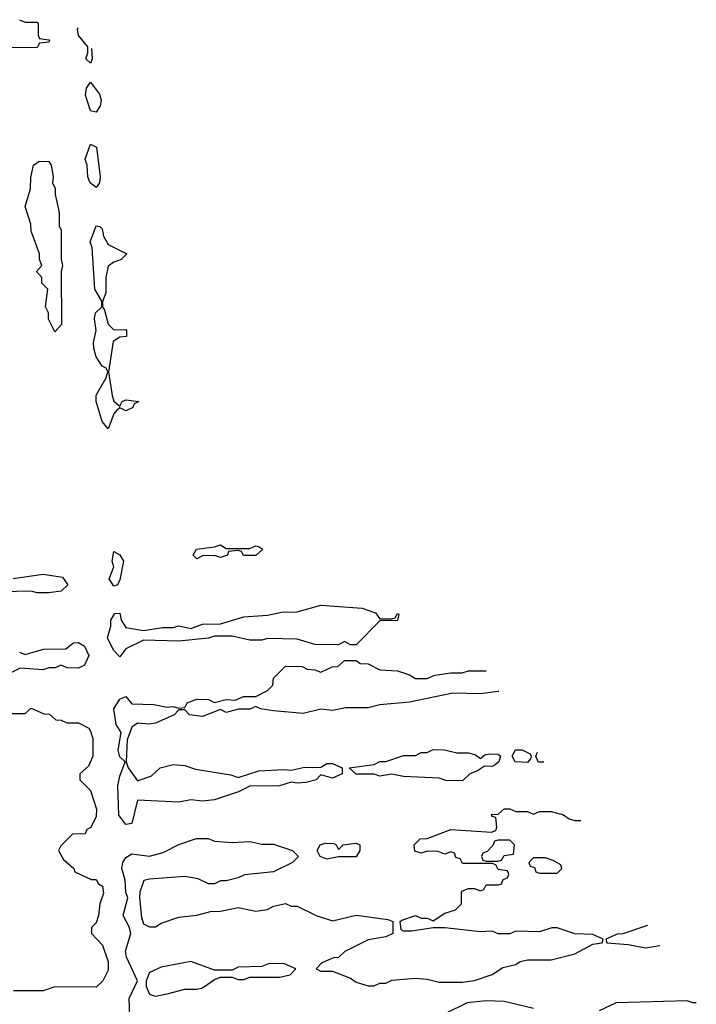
# Model space of a CAD drawing. Header units: inches. Extents: x 2710684 to 2828758, y 857022 to 965663.
# Tile 252 of 256: x 2753191 to 2755481, y 954690 to 958022. Entities that reach past the tile are written whole.
import ezdxf

# ---------------------------------------------------------------- set-up
doc = ezdxf.new("R2010")
doc.units = ezdxf.units.IN
doc.header["$MEASUREMENT"] = 0
doc.layers.add('C7955', color=7, linetype='Continuous')

msp = doc.modelspace()

# ---------------------------------------------------------------- linework, layer by layer
at = {"layer": 'C7955', "color": 4, "elevation": 12}
for points in [[(2753190, 958022), (2753210, 958014), (2753250, 958014), (2753254, 958010), (2753254, 957970), (2753258, 957958), (2753290, 957954), (2753291.3, 957950), (2753290, 957946), (2753258, 957942), (2753250, 957928), (2753010, 957926)], [(2753430, 957875.3), (2753415.3, 957890), (2753422, 957910), (2753422, 957930), (2753390, 957969), (2753386.6, 957990), (2753389.3, 957995.2)], [(2753434.3, 957924.2), (2753436.3, 957890), (2753430, 957875.3)], [(2753168.9, 956131.1), (2753270, 956146), (2753336, 956136), (2753354, 956110), (2753331.6, 956088.4), (2753290, 956082), (2753250, 956082), (2753230, 956088), (2753130, 956086)], [(2753190, 955882), (2753210, 955874), (2753271.6, 955891.6), (2753347.3, 955892.7), (2753372.7, 955912.7), (2753390, 955914), (2753410, 955902), (2753424.7, 955870), (2753410, 955838), (2753390, 955828), (2753351.6, 955828.4), (2753330, 955838), (2753311.1, 955828.9), (2753290, 955828.7), (2753270, 955822), (2753192.7, 955827.3), (2753150, 955806)], [(2754812.9, 955749), (2754810, 955749), (2754750, 955741.2), (2754656.9, 955743.1), (2754510, 955712.7), (2754410, 955704), (2754370, 955693.2), (2754293.6, 955693.6), (2754250, 955684), (2754210, 955688.7), (2754150, 955674), (2754050, 955682.7), (2754006, 955690), (2753990, 955698), (2753970, 955689), (2753931.1, 955688.9), (2753890, 955678), (2753870, 955688), (2753810, 955663.7), (2753766, 955670), (2753750, 955686), (2753730, 955686), (2753714, 955670), (2753650, 955641.2), (2753630, 955638), (2753590, 955641.2), (2753570, 955628), (2753555.2, 955584.8), (2753551, 955510), (2753558, 955490), (2753590, 955446.8), (2753636.5, 955463.5), (2753666, 955490), (2753710, 955502), (2753750, 955498), (2753785.4, 955485.4), (2753906, 955466), (2753930, 955458), (2754000.2, 955479.8), (2754084.7, 955484.7), (2754110, 955482), (2754150, 955491.3), (2754210, 955492), (2754230, 955504.7), (2754250, 955504.7), (2754282, 955490), (2754282, 955470), (2754250, 955455.3), (2754210, 955466), (2754194, 955450), (2754159.8, 955440.2), (2754130, 955438), (2754110, 955442), (2754070, 955429.3), (2753970, 955428.7), (2753931.1, 955408.9), (2753850, 955382), (2753810, 955378), (2753770, 955382), (2753730, 955374), (2753590, 955381.2), (2753570, 955302), (2753550, 955299), (2753526, 955330), (2753523.5, 955430), (2753530, 955462), (2753548, 955510), (2753530, 955528), (2753524, 955550), (2753534, 955610), (2753517.2, 955637.2), (2753509.7, 955690), (2753530, 955722.8), (2753550, 955732), (2753570, 955707.3), (2753644.5, 955704.5), (2753690, 955696), (2753710, 955698), (2753730, 955692), (2753750, 955694), (2753758, 955710), (2753790, 955722.8), (2753830, 955721), (2753850, 955711.3), (2753890, 955721), (2753920.4, 955719.6), (2753948.9, 955731.1), (2753990, 955732), (2754030, 955752), (2754048, 955770), (2754050, 955794), (2754090, 955834), (2754147.3, 955832.7), (2754163.6, 955823.6), (2754190, 955822), (2754210, 955814), (2754248.4, 955831.6), (2754267.3, 955832.7), (2754290, 955854), (2754330, 955854), (2754343.6, 955843.6), (2754370, 955842), (2754410, 955822), (2754470, 955818), (2754510, 955804.7), (2754530, 955792), (2754570, 955792), (2754596.4, 955803.6), (2754650, 955811.3), (2754688.4, 955811.6), (2754710, 955818), (2754769.2, 955818)], [(2753150, 955674), (2753210, 955674), (2753230, 955692), (2753272.7, 955672.7), (2753291.6, 955671.6), (2753312.7, 955652.7), (2753331.6, 955651.6), (2753350, 955642), (2753390, 955642), (2753424.7, 955624.7), (2753430, 955614), (2753438, 955590), (2753438, 955530), (2753423.6, 955496.4), (2753394, 955470), (2753394, 955450), (2753430, 955414), (2753451, 955350), (2753450, 955326), (2753431.6, 955288.4), (2753418, 955282), (2753412.7, 955267.3), (2753370, 955266), (2753330, 955226), (2753322, 955210), (2753339.6, 955179.6), (2753374, 955150), (2753378, 955138), (2753432.7, 955112.7), (2753450, 955112), (2753458, 955098), (2753470.8, 955090), (2753474.4, 955065.6), (2753462, 955030), (2753458, 954990), (2753450, 954966), (2753434, 954950), (2753434, 954930), (2753471.3, 954890), (2753490, 954834), (2753490, 954806), (2753472, 954770), (2753450, 954748), (2753310, 954748.7), (2753270, 954735.3), (2753170, 954735.3)], [(2754965, 955509.1), (2754949.1, 955509.1), (2754946, 955510), (2754938, 955530), (2754943.3, 955543.3)], [(2753564, 954650), (2753561.6, 954710), (2753589.2, 954770), (2753552.3, 954850), (2753549.5, 954869.5), (2753567, 954930), (2753562.7, 954950), (2753541.6, 954990), (2753557.2, 955050), (2753549.6, 955069.6), (2753547.6, 955110), (2753536.9, 955150), (2753539.6, 955170), (2753550, 955187.3), (2753570, 955199.1), (2753630, 955191), (2753676.5, 955203.5), (2753730, 955231.3), (2753788.9, 955251.1), (2753828.4, 955251.6), (2753850, 955242), (2753910, 955238), (2753970, 955241), (2754010, 955232), (2754050, 955232), (2754114, 955210), (2754134, 955190), (2754114, 955170), (2754050, 955138), (2753951.6, 955128.4), (2753930, 955118), (2753890, 955108), (2753870, 955108), (2753850, 955098), (2753830, 955098), (2753794.6, 955114.6), (2753750, 955122), (2753630, 955114), (2753611.1, 955108.9), (2753597.3, 955070), (2753596.3, 955050), (2753603.4, 954983.4), (2753610, 954962), (2753630, 954952), (2753650, 954952), (2753670, 954964.7), (2753730, 954984.7), (2753790, 954991.3), (2753836.4, 955003.6), (2753870, 955004.7), (2753930, 955018), (2753990, 955004.7), (2754030, 955011.3), (2754050, 955022), (2754090, 955031.3), (2754110, 955022), (2754130, 955022), (2754194, 954990), (2754250, 954972), (2754330, 954992), (2754436.9, 954976.9), (2754454, 954970), (2754454, 954930), (2754430, 954918), (2754370, 954908), (2754291.1, 954868.9), (2754270, 954848), (2754252.7, 954847.3), (2754214, 954830), (2754194, 954810), (2754210, 954802), (2754250, 954802), (2754310, 954778), (2754330, 954764.7), (2754370, 954752), (2754390, 954752), (2754410, 954762), (2754430, 954762), (2754450, 954771.3), (2754530, 954778.8), (2754570, 954774.8), (2754610, 954764.7), (2754690, 954764.7), (2754730, 954771), (2754790, 954791.3), (2754825.6, 954814.4), (2754870, 954824.7), (2754885.2, 954834.8), (2754910, 954841), (2754990, 954841), (2755070, 954861), (2755130, 954894), (2755162, 954898), (2755166, 954910), (2755130, 954926), (2755070, 954928.7), (2755010, 954948.7), (2754991.6, 954948.4), (2754950, 954935.3), (2754870, 954938), (2754850, 954928), (2754810, 954928.7), (2754790, 954938), (2754750, 954935.3), (2754630, 954949), (2754590, 954949), (2754518, 954938), (2754490, 954938), (2754482, 954942), (2754478, 954970), (2754484.7, 954975.3), (2754530, 954990.8), (2754550, 954982), (2754570, 954982), (2754590, 954972), (2754630, 954998), (2754666, 955010), (2754686, 955030), (2754686, 955070), (2754690, 955074), (2754710, 955082), (2754730, 955082), (2754750, 955074), (2754762, 955078), (2754770, 955094), (2754810, 955094), (2754822, 955098), (2754827.3, 955112.7), (2754842, 955118), (2754846, 955130), (2754842, 955142), (2754810, 955146), (2754802, 955162), (2754790, 955166), (2754690, 955166), (2754682, 955182), (2754667.3, 955187.3), (2754662, 955202), (2754650, 955206), (2754630, 955198), (2754607.3, 955207.3), (2754570, 955208), (2754550, 955202), (2754528.4, 955208.4), (2754526, 955230), (2754546, 955250), (2754570, 955251.3), (2754650, 955282), (2754787.3, 955272.7), (2754802, 955278), (2754806, 955290), (2754802, 955322), (2754790, 955326), (2754787.3, 955332.7), (2754810, 955334), (2754830, 955352), (2754850, 955352), (2754870, 955342)], [(2754870, 955342), (2754910, 955342), (2754930, 955334), (2754950, 955342), (2754990, 955342), (2755031, 955331), (2755050, 955318), (2755070, 955312), (2755089.9, 955312)], [(2755315, 954956.9), (2755231.6, 954928.4), (2755212.7, 954927.3), (2755174, 954910), (2755178, 954898), (2755250, 954892), (2755310, 954881), (2755357.8, 954889.2)], [(2754930, 954675.3), (2754830, 954699), (2754770, 954702), (2754705.4, 954694.6), (2754630, 954658)], [(2755480.7, 954695.3), (2755470, 954695.3), (2755450, 954702), (2755210, 954695.3), (2755151.6, 954668.4)]]:
    msp.add_lwpolyline(points, dxfattribs=at)
for points in [[(2753450, 957709), (2753430, 957714), (2753413.2, 957766.8), (2753417.2, 957790), (2753430, 957811), (2753461, 957770), (2753466.8, 957750), (2753462.8, 957730)], [(2753450, 957454), (2753429.5, 957470), (2753422, 957490), (2753419.3, 957530), (2753412.7, 957550), (2753430, 957601), (2753450.4, 957590.4), (2753463, 957490), (2753460.7, 957470)], [(2753310, 956966), (2753288.9, 957008.9), (2753288, 957030), (2753278, 957050), (2753286, 957110), (2753266, 957130), (2753266, 957150), (2753248, 957170), (2753266, 957190), (2753258, 957210), (2753258, 957230), (2753230, 957306), (2753228.7, 957330), (2753209.2, 957390), (2753228, 957450), (2753228.4, 957488.4), (2753238, 957530), (2753256.4, 957543.6), (2753290, 957542), (2753298, 957530), (2753304.7, 957490), (2753302, 957470), (2753310.9, 957450.9), (2753311, 957430), (2753324.7, 957370), (2753324.7, 957324.7), (2753331, 957310), (2753331.1, 957211.1), (2753336, 957190), (2753331.3, 957170), (2753332, 956990)], [(2753510, 956972), (2753550, 956974), (2753552, 956970), (2753552, 956950), (2753530, 956948), (2753507.3, 956932.7), (2753491, 956830), (2753504.4, 956750), (2753510, 956731.3), (2753530, 956714), (2753538, 956730), (2753550, 956736), (2753594, 956730), (2753578, 956722), (2753574, 956710), (2753550, 956698), (2753530, 956708), (2753519.6, 956700.4), (2753510, 956688.7), (2753490, 956638), (2753470, 956662), (2753449.7, 956730), (2753450, 956751), (2753484, 956810), (2753489, 956830), (2753483.1, 956843.1), (2753470, 956849), (2753450, 956881.2), (2753441.3, 956910), (2753440.5, 956930), (2753449.6, 956970), (2753443.7, 957010), (2753447, 957030), (2753469.2, 957050), (2753469.2, 957070), (2753445.1, 957110), (2753436.2, 957250), (2753429.7, 957270), (2753450, 957324.7), (2753462, 957322), (2753470, 957314), (2753474.8, 957290), (2753490, 957261), (2753554, 957230), (2753534, 957210), (2753510, 957202), (2753490, 957188), (2753483, 957150), (2753482, 957098), (2753471.6, 957068.4), (2753471.3, 957050), (2753478.5, 957038.5), (2753490, 956991.3)], [(2753510, 956105.2), (2753494, 956130), (2753509.4, 956170), (2753503.7, 956190), (2753510, 956222), (2753530, 956211), (2753542.8, 956190), (2753530, 956126), (2753522, 956110)], [(2753890, 956232), (2753970, 956232), (2753990, 956242), (2753999.6, 956239.6), (2754014, 956230), (2753990, 956209), (2753948.9, 956208.9), (2753942, 956222), (2753930, 956226), (2753898, 956222), (2753894, 956210), (2753870, 956202), (2753850, 956208.7), (2753810, 956208), (2753790, 956198), (2753778, 956210), (2753789.3, 956230.7), (2753850, 956238), (2753870, 956244.7)], [(2754410, 955994), (2754450, 955994), (2754462, 955998), (2754470, 956012), (2754474, 956010), (2754470, 955989), (2754410, 955988), (2754330, 955906), (2754310, 955906), (2754290, 955918), (2754270, 955906), (2754190, 955908), (2754130, 955926), (2754030, 955928), (2754010, 955922), (2753970, 955922), (2753910, 955935.3), (2753850, 955935.3), (2753830, 955929.2), (2753730, 955919), (2753610, 955922), (2753550, 955893.2), (2753530, 955866), (2753507.9, 955887.9), (2753487.8, 955930), (2753499.3, 955970), (2753499, 955990), (2753512.7, 956012.7), (2753530, 956014), (2753534.9, 955990), (2753550, 955964.9), (2753610, 955954.8), (2753674.6, 955965.4), (2753710, 955964.7), (2753730, 955970.8), (2753770, 955962), (2753810, 955976), (2753870, 955978), (2753950, 956001), (2754030, 956006.8), (2754076.9, 956016.9), (2754130, 956018), (2754210, 956041), (2754350, 956031), (2754395.3, 956015.3)], [(2754750, 955522), (2754765.6, 955534.4), (2754782, 955538), (2754810, 955536), (2754818, 955530), (2754812, 955510), (2754799.8, 955500.2), (2754790, 955495.3), (2754763.6, 955496.4), (2754739.8, 955480.2), (2754714, 955470), (2754690, 955446), (2754632.7, 955447.3), (2754610, 955455.3), (2754490, 955461.2), (2754450, 955468.7), (2754410, 955462), (2754390, 955468.7), (2754330, 955468.7), (2754306, 955490), (2754390, 955502), (2754410, 955511.3), (2754430, 955511.3), (2754490, 955532), (2754530, 955532), (2754550, 955542), (2754570, 955542), (2754590, 955552), (2754628.4, 955551.6), (2754670, 955541), (2754710, 955540.7), (2754734, 955534)], [(2754910, 955508.7), (2754868, 955510), (2754858, 955530), (2754869.3, 955550.7), (2754891.1, 955551.1), (2754918, 955538), (2754922, 955530), (2754919.6, 955520.4)], [(2754270, 955214), (2754286, 955230), (2754330, 955234.8), (2754342, 955230), (2754342, 955210), (2754330, 955189.2), (2754270, 955189), (2754230, 955181.2), (2754208, 955190), (2754198, 955210), (2754208, 955230), (2754224.7, 955235.3), (2754254, 955234), (2754262, 955230)], [(2754850, 955246), (2754810, 955246), (2754798, 955242), (2754792.7, 955227.3), (2754772.7, 955207.3), (2754758, 955202), (2754754, 955190), (2754758, 955178), (2754770, 955174), (2754810, 955174), (2754822, 955178), (2754830, 955194), (2754862, 955198), (2754866, 955230)], [(2754970, 955186), (2754930, 955186), (2754914, 955170), (2754918, 955158), (2754932.7, 955152.7), (2754938, 955138), (2754950, 955134), (2755010, 955134), (2755026, 955150), (2755022, 955162), (2754996.4, 955176.4)], [(2753770, 954835.3), (2753670, 954815.3), (2753630, 954798), (2753618.8, 954770), (2753618.8, 954750), (2753630, 954724.7), (2753650, 954718), (2753690, 954726), (2753750, 954741), (2753790, 954741), (2753810, 954746), (2753850, 954774), (2753870, 954782), (2753910, 954782), (2753930, 954774), (2753950, 954774), (2753970, 954782), (2754070, 954782), (2754106, 954790), (2754126, 954810), (2754087.3, 954827.3), (2754050, 954828), (2754032.7, 954827.3), (2754010, 954818), (2753930, 954815.3), (2753910, 954806), (2753850, 954806)]]:
    msp.add_lwpolyline(points, close=True, dxfattribs=at)

doc.saveas('drawing.dxf')
